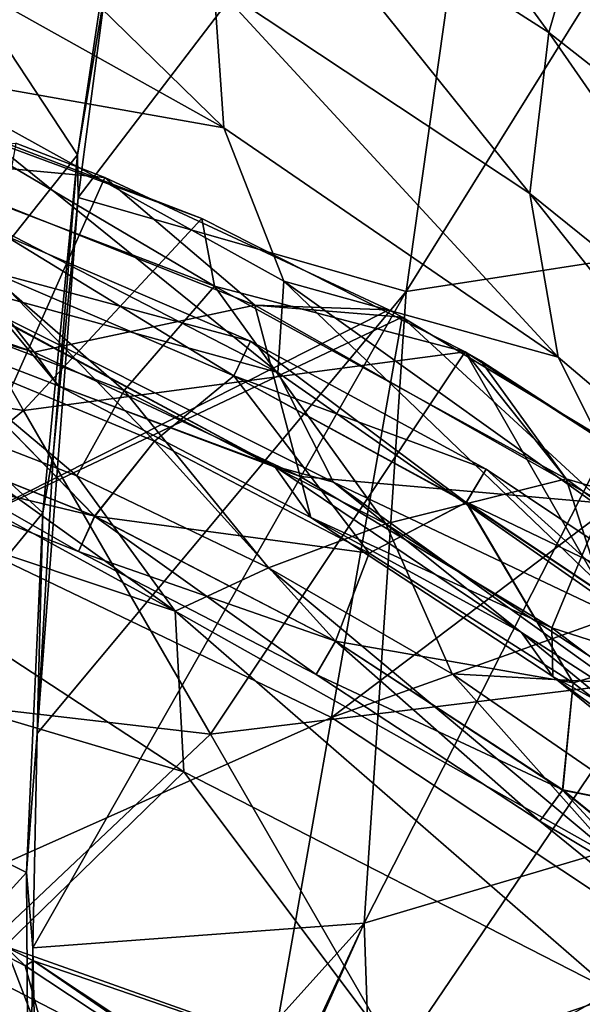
# Model space of a CAD drawing. Extents: x -65 to 803, y -691 to 80.
# Tile 199 of 256: x 683 to 695, y -521 to -499. Entities that reach past the tile are written whole.
import ezdxf

# ---------------------------------------------------------------- set-up
doc = ezdxf.new("R2010")
doc.units = 0
doc.header["$LTSCALE"] = 101.851852
for name, color, linetype in [('17', 7, 'CONTINUOUS'), ('20', 7, 'CONTINUOUS'), ('224', 7, 'CONTINUOUS'), ('227', 7, 'CONTINUOUS'), ('41', 7, 'CONTINUOUS'), ('44', 7, 'CONTINUOUS'), ('45', 7, 'CONTINUOUS'), ('47', 7, 'CONTINUOUS'), ('52', 7, 'CONTINUOUS'), ('61', 7, 'CONTINUOUS'), ('72', 7, 'CONTINUOUS'), ('80', 7, 'CONTINUOUS'), ('82', 7, 'CONTINUOUS'), ('85', 7, 'CONTINUOUS'), ('86', 7, 'CONTINUOUS')]:
    doc.layers.add(name, color=color, linetype=linetype)

msp = doc.modelspace()

# ---------------------------------------------------------------- linework, layer by layer
at = {"layer": '17', "color": 7, "linetype": 'CONTINUOUS'}
for points in [[(685.288, -494.702, -44.7), (684.135, -502.4, -44.7), (681.756, -498.789, -44.7), (685.288, -494.702, -44.7)], [(681.756, -498.789, -44.7), (684.135, -502.4, -44.7), (680.259, -507.279, -44.7), (681.756, -498.789, -44.7)], [(684.135, -502.4, -44.7), (683.383, -510.144, -44.7), (680.259, -507.279, -44.7), (684.135, -502.4, -44.7)], [(680.259, -507.279, -44.7), (683.383, -510.144, -44.7), (678.762, -515.769, -44.7), (680.259, -507.279, -44.7)], [(683.383, -510.144, -44.7), (683.032, -517.918, -44.7), (678.762, -515.769, -44.7), (683.383, -510.144, -44.7)], [(678.762, -515.769, -44.7), (683.032, -517.918, -44.7), (677.265, -524.259, -44.7), (678.762, -515.769, -44.7)], [(683.032, -517.918, -44.7), (683.084, -525.701, -44.7), (677.265, -524.259, -44.7), (683.032, -517.918, -44.7)]]:
    msp.add_3dface(points, dxfattribs=at)
at = {"layer": '20', "color": 7, "linetype": 'CONTINUOUS'}
for points in [[(691.243, -505.355, -36.91), (684.146, -503.325, -40.078), (693.199, -491.468, -37.25), (691.243, -505.355, -36.91)], [(693.199, -491.468, -37.25), (684.146, -503.325, -40.078), (684.763, -498.663, -40.207), (693.199, -491.468, -37.25)], [(699.685, -491.794, -33.023), (691.243, -505.355, -36.91), (693.199, -491.468, -37.25), (699.685, -491.794, -33.023)], [(697.796, -504.346, -32.739), (691.243, -505.355, -36.91), (699.685, -491.794, -33.023), (697.796, -504.346, -32.739)], [(694.329, -499.756, 36.072), (688.856, -492.227, 39.179), (687.733, -495.537, 39.368), (694.329, -499.756, 36.072)], [(695.387, -496.073, 35.482), (688.856, -492.227, 39.179), (694.329, -499.756, 36.072), (695.387, -496.073, 35.482)], [(687.298, -501.819, 40.554), (680.118, -494.812, 41.569), (679.968, -497.719, 41.947), (687.298, -501.819, 40.554)], [(687.081, -498.704, 39.765), (680.118, -494.812, 41.569), (687.298, -501.819, 40.554), (687.081, -498.704, 39.765)], [(693.913, -503.239, 36.935), (687.733, -495.537, 39.368), (687.081, -498.704, 39.765), (693.913, -503.239, 36.935)], [(694.329, -499.756, 36.072), (687.733, -495.537, 39.368), (693.913, -503.239, 36.935), (694.329, -499.756, 36.072)], [(700.369, -504.497, 31.78), (695.387, -496.073, 35.482), (694.329, -499.756, 36.072), (700.369, -504.497, 31.78)], [(687.298, -501.819, 40.554), (679.968, -497.719, 41.947), (680.41, -500.595, 42.873), (687.298, -501.819, 40.554)], [(693.913, -503.239, 36.935), (687.081, -498.704, 39.765), (694.526, -506.774, 38.138), (693.913, -503.239, 36.935)], [(694.526, -506.774, 38.138), (687.081, -498.704, 39.765), (687.298, -501.819, 40.554), (694.526, -506.774, 38.138)], [(700.32, -508.393, 33.228), (694.329, -499.756, 36.072), (693.913, -503.239, 36.935), (700.32, -508.393, 33.228)], [(700.369, -504.497, 31.78), (694.329, -499.756, 36.072), (700.32, -508.393, 33.228), (700.369, -504.497, 31.78)], [(688.465, -507.106, 43.675), (680.41, -500.595, 42.873), (680.146, -502.827, 44.416), (688.465, -507.106, 43.675)], [(688.594, -505.129, 41.714), (687.298, -501.819, 40.554), (680.41, -500.595, 42.873), (688.594, -505.129, 41.714)], [(688.594, -505.129, 41.714), (680.41, -500.595, 42.873), (688.465, -507.106, 43.675), (688.594, -505.129, 41.714)], [(694.526, -506.774, 38.138), (687.298, -501.819, 40.554), (688.594, -505.129, 41.714), (694.526, -506.774, 38.138)], [(688.465, -507.106, 43.675), (680.146, -502.827, 44.416), (680.618, -504.95, 46.397), (688.465, -507.106, 43.675)], [(700.32, -508.393, 33.228), (693.913, -503.239, 36.935), (701.298, -512.512, 34.84), (700.32, -508.393, 33.228)], [(701.298, -512.512, 34.84), (693.913, -503.239, 36.935), (694.526, -506.774, 38.138), (701.298, -512.512, 34.84)], [(684.146, -503.325, -40.078), (691.243, -505.355, -36.91), (683.263, -514.911, -39.244), (684.146, -503.325, -40.078)], [(683.613, -508.813, -39.777), (684.146, -503.325, -40.078), (683.263, -514.911, -39.244), (683.613, -508.813, -39.777)], [(696.867, -517.073, -31.386), (690.333, -519.009, -35.546), (697.796, -504.346, -32.739), (696.867, -517.073, -31.386)], [(697.796, -504.346, -32.739), (690.333, -519.009, -35.546), (691.243, -505.355, -36.91), (697.796, -504.346, -32.739)], [(689.667, -509.478, 45.864), (688.465, -507.106, 43.675), (680.618, -504.95, 46.397), (689.667, -509.478, 45.864)], [(689.667, -509.478, 45.864), (680.618, -504.95, 46.397), (688.393, -509.134, 46.704), (689.667, -509.478, 45.864)], [(688.393, -509.134, 46.704), (680.618, -504.95, 46.397), (682.586, -506.024, 46.684), (688.393, -509.134, 46.704)], [(696.494, -512.713, 42.167), (688.594, -505.129, 41.714), (688.465, -507.106, 43.675), (696.494, -512.713, 42.167)], [(696.559, -510.823, 39.525), (694.526, -506.774, 38.138), (688.594, -505.129, 41.714), (696.559, -510.823, 39.525)], [(696.559, -510.823, 39.525), (688.594, -505.129, 41.714), (696.494, -512.713, 42.167), (696.559, -510.823, 39.525)], [(690.333, -519.009, -35.546), (683.167, -519.545, -38.679), (691.243, -505.355, -36.91), (690.333, -519.009, -35.546)], [(691.243, -505.355, -36.91), (683.167, -519.545, -38.679), (683.263, -514.911, -39.244), (691.243, -505.355, -36.91)], [(701.298, -512.512, 34.84), (694.526, -506.774, 38.138), (696.559, -510.823, 39.525), (701.298, -512.512, 34.84)], [(696.494, -512.713, 42.167), (688.465, -507.106, 43.675), (689.667, -509.478, 45.864), (696.494, -512.713, 42.167)], [(693.732, -512.73, 46.752), (689.667, -509.478, 45.864), (688.393, -509.134, 46.704), (693.732, -512.73, 46.752)], [(698.225, -515.607, 44.748), (696.494, -512.713, 42.167), (689.667, -509.478, 45.864), (698.225, -515.607, 44.748)], [(698.225, -515.607, 44.748), (689.667, -509.478, 45.864), (693.732, -512.73, 46.752), (698.225, -515.607, 44.748)], [(699.02, -517.045, 46.808), (698.225, -515.607, 44.748), (693.732, -512.73, 46.752), (699.02, -517.045, 46.808)], [(696.867, -517.073, -31.386), (690.784, -532.053, -32.72), (690.333, -519.009, -35.546), (696.867, -517.073, -31.386)], [(697.068, -529.64, -28.58), (690.784, -532.053, -32.72), (696.867, -517.073, -31.386), (697.068, -529.64, -28.58)], [(683.167, -519.545, -38.679), (690.333, -519.009, -35.546), (683.314, -526.81, -37.48), (683.167, -519.545, -38.679)], [(683.314, -526.81, -37.48), (690.333, -519.009, -35.546), (683.739, -533.151, -36.07), (683.314, -526.81, -37.48)], [(690.333, -519.009, -35.546), (683.78, -533.599, -35.956), (683.739, -533.151, -36.07), (690.333, -519.009, -35.546)], [(690.784, -532.053, -32.72), (683.78, -533.599, -35.956), (690.333, -519.009, -35.546), (690.784, -532.053, -32.72)]]:
    msp.add_3dface(points, dxfattribs=at)
at = {"layer": '224', "color": 7, "linetype": 'CONTINUOUS'}
for points in [[(687.512, -507.181, 54.718), (682.548, -504.138, 52.702), (682.253, -504.923, 54.718), (687.512, -507.181, 54.718)], [(687.878, -506.427, 52.702), (682.254, -504.92, 50.685), (682.548, -504.138, 52.702), (687.878, -506.427, 52.702)], [(687.878, -506.427, 52.702), (682.548, -504.138, 52.702), (687.512, -507.181, 54.718), (687.878, -506.427, 52.702)], [(680.968, -506.593, 49.85), (682.254, -504.92, 50.685), (685.8, -508.594, 49.85), (680.968, -506.593, 49.85)], [(685.8, -508.594, 55.55), (682.253, -504.923, 54.718), (680.968, -506.593, 55.55), (685.8, -508.594, 55.55)], [(687.512, -507.181, 54.718), (682.253, -504.923, 54.718), (685.8, -508.594, 55.55), (687.512, -507.181, 54.718)], [(682.254, -504.92, 50.685), (687.513, -507.178, 50.685), (685.8, -508.594, 49.85), (682.254, -504.92, 50.685)], [(687.513, -507.178, 50.685), (682.254, -504.92, 50.685), (687.878, -506.427, 52.702), (687.513, -507.178, 50.685)], [(692.54, -509.914, 54.718), (687.878, -506.427, 52.702), (687.512, -507.181, 54.718), (692.54, -509.914, 54.718)], [(692.974, -509.197, 52.702), (687.513, -507.178, 50.685), (687.878, -506.427, 52.702), (692.974, -509.197, 52.702)], [(692.974, -509.197, 52.702), (687.878, -506.427, 52.702), (692.54, -509.914, 54.718), (692.974, -509.197, 52.702)], [(685.8, -508.594, 49.85), (687.513, -507.178, 50.685), (690.439, -511.009, 49.85), (685.8, -508.594, 49.85)], [(690.439, -511.009, 55.55), (687.512, -507.181, 54.718), (685.8, -508.594, 55.55), (690.439, -511.009, 55.55)], [(692.54, -509.914, 54.718), (687.512, -507.181, 54.718), (690.439, -511.009, 55.55), (692.54, -509.914, 54.718)], [(687.513, -507.178, 50.685), (692.542, -509.911, 50.685), (690.439, -511.009, 49.85), (687.513, -507.178, 50.685)], [(692.542, -509.911, 50.685), (687.513, -507.178, 50.685), (692.974, -509.197, 52.702), (692.542, -509.911, 50.685)], [(697.295, -513.1, 54.718), (692.974, -509.197, 52.702), (692.54, -509.914, 54.718), (697.295, -513.1, 54.718)], [(697.793, -512.426, 52.702), (692.542, -509.911, 50.685), (692.974, -509.197, 52.702), (697.793, -512.426, 52.702)], [(697.793, -512.426, 52.702), (692.974, -509.197, 52.702), (697.295, -513.1, 54.718), (697.793, -512.426, 52.702)], [(690.439, -511.009, 49.85), (692.542, -509.911, 50.685), (694.85, -513.819, 49.85), (690.439, -511.009, 49.85)], [(694.85, -513.819, 55.55), (692.54, -509.914, 54.718), (690.439, -511.009, 55.55), (694.85, -513.819, 55.55)], [(697.295, -513.1, 54.718), (692.54, -509.914, 54.718), (694.85, -513.819, 55.55), (697.295, -513.1, 54.718)], [(692.542, -509.911, 50.685), (697.297, -513.097, 50.685), (694.85, -513.819, 49.85), (692.542, -509.911, 50.685)], [(697.297, -513.097, 50.685), (692.542, -509.911, 50.685), (697.793, -512.426, 52.702), (697.297, -513.097, 50.685)], [(694.85, -513.819, 49.85), (697.297, -513.097, 50.685), (698.999, -517.003, 49.85), (694.85, -513.819, 49.85)], [(698.999, -517.003, 55.55), (697.295, -513.1, 54.718), (694.85, -513.819, 55.55), (698.999, -517.003, 55.55)]]:
    msp.add_3dface(points, dxfattribs=at)
at = {"layer": '227', "color": 7, "linetype": 'CONTINUOUS'}
for points in [[(684.504, -510.216, 54.715), (680.968, -506.593, 55.55), (679.048, -508.054, 54.715), (684.504, -510.216, 54.715)], [(680.968, -506.593, 49.85), (684.505, -510.213, 50.682), (679.049, -508.051, 50.682), (680.968, -506.593, 49.85)], [(680.968, -506.593, 49.85), (685.8, -508.594, 49.85), (684.505, -510.213, 50.682), (680.968, -506.593, 49.85)], [(685.8, -508.594, 55.55), (680.968, -506.593, 55.55), (684.504, -510.216, 54.715), (685.8, -508.594, 55.55)], [(684.505, -510.213, 50.682), (678.78, -508.845, 52.698), (679.049, -508.051, 50.682), (684.505, -510.213, 50.682)], [(684.158, -510.975, 52.698), (679.048, -508.054, 54.715), (678.78, -508.845, 52.698), (684.158, -510.975, 52.698)], [(684.504, -510.216, 54.715), (679.048, -508.054, 54.715), (684.158, -510.975, 52.698), (684.504, -510.216, 54.715)], [(689.714, -512.918, 54.715), (685.8, -508.594, 55.55), (684.504, -510.216, 54.715), (689.714, -512.918, 54.715)], [(685.8, -508.594, 49.85), (690.439, -511.009, 49.85), (684.505, -510.213, 50.682), (685.8, -508.594, 49.85)], [(690.439, -511.009, 55.55), (685.8, -508.594, 55.55), (689.714, -512.918, 54.715), (690.439, -511.009, 55.55)], [(684.158, -510.975, 52.698), (678.78, -508.845, 52.698), (684.505, -510.213, 50.682), (684.158, -510.975, 52.698)], [(689.715, -512.916, 50.682), (684.158, -510.975, 52.698), (684.505, -510.213, 50.682), (689.715, -512.916, 50.682)], [(689.292, -513.639, 52.698), (684.504, -510.216, 54.715), (684.158, -510.975, 52.698), (689.292, -513.639, 52.698)], [(689.714, -512.918, 54.715), (684.504, -510.216, 54.715), (689.292, -513.639, 52.698), (689.714, -512.918, 54.715)], [(690.439, -511.009, 49.85), (689.715, -512.916, 50.682), (684.505, -510.213, 50.682), (690.439, -511.009, 49.85)], [(689.292, -513.639, 52.698), (684.158, -510.975, 52.698), (689.715, -512.916, 50.682), (689.292, -513.639, 52.698)], [(694.85, -513.819, 55.55), (690.439, -511.009, 55.55), (689.714, -512.918, 54.715), (694.85, -513.819, 55.55)], [(690.439, -511.009, 49.85), (694.85, -513.819, 49.85), (689.715, -512.916, 50.682), (690.439, -511.009, 49.85)], [(694.625, -516.131, 50.682), (689.292, -513.639, 52.698), (689.715, -512.916, 50.682), (694.625, -516.131, 50.682)], [(694.131, -516.808, 52.698), (689.714, -512.918, 54.715), (689.292, -513.639, 52.698), (694.131, -516.808, 52.698)], [(694.623, -516.134, 54.715), (694.85, -513.819, 55.55), (689.714, -512.918, 54.715), (694.623, -516.134, 54.715)], [(694.623, -516.134, 54.715), (689.714, -512.918, 54.715), (694.131, -516.808, 52.698), (694.623, -516.134, 54.715)], [(694.85, -513.819, 49.85), (694.625, -516.131, 50.682), (689.715, -512.916, 50.682), (694.85, -513.819, 49.85)], [(694.131, -516.808, 52.698), (689.292, -513.639, 52.698), (694.625, -516.131, 50.682), (694.131, -516.808, 52.698)], [(698.999, -517.003, 55.55), (694.85, -513.819, 55.55), (694.623, -516.134, 54.715), (698.999, -517.003, 55.55)], [(694.85, -513.819, 49.85), (698.999, -517.003, 49.85), (694.625, -516.131, 50.682), (694.85, -513.819, 49.85)], [(699.184, -519.827, 50.682), (694.131, -516.808, 52.698), (694.625, -516.131, 50.682), (699.184, -519.827, 50.682)], [(698.624, -520.451, 52.698), (694.623, -516.134, 54.715), (694.131, -516.808, 52.698), (698.624, -520.451, 52.698)], [(699.182, -519.83, 54.715), (698.999, -517.003, 55.55), (694.623, -516.134, 54.715), (699.182, -519.83, 54.715)], [(699.182, -519.83, 54.715), (694.623, -516.134, 54.715), (698.624, -520.451, 52.698), (699.182, -519.83, 54.715)], [(698.999, -517.003, 49.85), (699.184, -519.827, 50.682), (694.625, -516.131, 50.682), (698.999, -517.003, 49.85)], [(698.624, -520.451, 52.698), (694.131, -516.808, 52.698), (699.184, -519.827, 50.682), (698.624, -520.451, 52.698)]]:
    msp.add_3dface(points, dxfattribs=at)
at = {"layer": '41', "color": 7, "linetype": 'CONTINUOUS'}
for points in [[(683.194, -506.67, 48.011), (677.62, -505.043, 47.996), (677.189, -504.602, 48.011), (683.194, -506.67, 48.011)], [(683.72, -507.391, 47.987), (677.62, -505.043, 47.996), (683.194, -506.67, 48.011), (683.72, -507.391, 47.987)], [(688.95, -509.354, 48.011), (683.72, -507.391, 47.987), (683.194, -506.67, 48.011), (688.95, -509.354, 48.011)], [(689.18, -510.239, 47.976), (683.72, -507.391, 47.987), (688.95, -509.354, 48.011), (689.18, -510.239, 47.976)], [(694.393, -512.625, 48.011), (689.18, -510.239, 47.976), (688.95, -509.354, 48.011), (694.393, -512.625, 48.011)], [(694.41, -513.68, 47.966), (689.18, -510.239, 47.976), (694.393, -512.625, 48.011), (694.41, -513.68, 47.966)], [(699.466, -516.447, 48.011), (694.41, -513.68, 47.966), (694.393, -512.625, 48.011), (699.466, -516.447, 48.011)], [(699.561, -517.858, 47.958), (694.41, -513.68, 47.966), (699.466, -516.447, 48.011), (699.561, -517.858, 47.958)]]:
    msp.add_3dface(points, dxfattribs=at)
at = {"layer": '44', "color": 7, "linetype": 'CONTINUOUS'}
for points in [[(684.725, -502.888, 52.2), (679.914, -502.442, 49.307), (682.802, -502.146, 52.2), (684.725, -502.888, 52.2)], [(683.194, -506.67, 48.011), (677.189, -504.602, 48.011), (679.914, -502.442, 49.307), (683.194, -506.67, 48.011)], [(683.194, -506.67, 48.011), (679.914, -502.442, 49.307), (687.969, -505.654, 49.307), (683.194, -506.67, 48.011)], [(687.969, -505.654, 49.307), (679.914, -502.442, 49.307), (684.725, -502.888, 52.2), (687.969, -505.654, 49.307)], [(690.866, -505.752, 52.2), (687.969, -505.654, 49.307), (684.725, -502.888, 52.2), (690.866, -505.752, 52.2)], [(688.95, -509.354, 48.011), (683.194, -506.67, 48.011), (687.969, -505.654, 49.307), (688.95, -509.354, 48.011)], [(688.95, -509.354, 48.011), (687.969, -505.654, 49.307), (695.512, -509.933, 49.307), (688.95, -509.354, 48.011)], [(695.512, -509.933, 49.307), (687.969, -505.654, 49.307), (691.156, -505.907, 52.2), (695.512, -509.933, 49.307)], [(691.156, -505.907, 52.2), (687.969, -505.654, 49.307), (690.866, -505.752, 52.2), (691.156, -505.907, 52.2)], [(696.675, -509.243, 52.2), (695.512, -509.933, 49.307), (691.156, -505.907, 52.2), (696.675, -509.243, 52.2)], [(694.393, -512.625, 48.011), (688.95, -509.354, 48.011), (695.512, -509.933, 49.307), (694.393, -512.625, 48.011)], [(694.393, -512.625, 48.011), (695.512, -509.933, 49.307), (702.401, -515.199, 49.307), (694.393, -512.625, 48.011)], [(699.466, -516.447, 48.011), (694.393, -512.625, 48.011), (702.401, -515.199, 49.307), (699.466, -516.447, 48.011)]]:
    msp.add_3dface(points, dxfattribs=at)
at = {"layer": '45', "color": 7, "linetype": 'CONTINUOUS'}
for points in [[(684.725, -502.888, 52.2), (682.802, -502.146, 52.2), (681.301, -510.576, 52.2), (684.725, -502.888, 52.2)], [(690.866, -505.752, 52.2), (684.725, -502.888, 52.2), (681.301, -510.576, 52.2), (690.866, -505.752, 52.2)], [(691.156, -505.907, 52.2), (690.866, -505.752, 52.2), (681.301, -510.576, 52.2), (691.156, -505.907, 52.2)], [(691.156, -505.907, 52.2), (681.301, -510.576, 52.2), (689.624, -514.569, 52.2), (691.156, -505.907, 52.2)], [(696.675, -509.243, 52.2), (691.156, -505.907, 52.2), (689.624, -514.569, 52.2), (696.675, -509.243, 52.2)], [(699.3, -511.11, 52.2), (696.675, -509.243, 52.2), (689.624, -514.569, 52.2), (699.3, -511.11, 52.2)], [(681.301, -510.576, 52.2), (679.828, -518.935, 52.2), (689.624, -514.569, 52.2), (681.301, -510.576, 52.2)], [(699.3, -511.11, 52.2), (689.624, -514.569, 52.2), (697.706, -519.922, 52.2), (699.3, -511.11, 52.2)], [(689.624, -514.569, 52.2), (679.828, -518.935, 52.2), (688.099, -523.217, 52.2), (689.624, -514.569, 52.2)], [(689.624, -514.569, 52.2), (688.099, -523.217, 52.2), (697.706, -519.922, 52.2), (689.624, -514.569, 52.2)], [(679.828, -518.935, 52.2), (678.354, -527.295, 52.2), (688.099, -523.217, 52.2), (679.828, -518.935, 52.2)], [(697.706, -519.922, 52.2), (688.099, -523.217, 52.2), (696.165, -528.664, 52.2), (697.706, -519.922, 52.2)]]:
    msp.add_3dface(points, dxfattribs=at)
at = {"layer": '47', "color": 7, "linetype": 'CONTINUOUS'}
for points in [[(682.586, -506.024, 46.684), (677.62, -505.043, 47.996), (683.72, -507.391, 47.987), (682.586, -506.024, 46.684)], [(688.393, -509.134, 46.704), (682.586, -506.024, 46.684), (683.72, -507.391, 47.987), (688.393, -509.134, 46.704)], [(688.393, -509.134, 46.704), (683.72, -507.391, 47.987), (689.18, -510.239, 47.976), (688.393, -509.134, 46.704)], [(693.732, -512.73, 46.752), (688.393, -509.134, 46.704), (689.18, -510.239, 47.976), (693.732, -512.73, 46.752)], [(693.732, -512.73, 46.752), (689.18, -510.239, 47.976), (694.41, -513.68, 47.966), (693.732, -512.73, 46.752)], [(699.02, -517.045, 46.808), (693.732, -512.73, 46.752), (694.41, -513.68, 47.966), (699.02, -517.045, 46.808)], [(699.02, -517.045, 46.808), (694.41, -513.68, 47.966), (699.561, -517.858, 47.958), (699.02, -517.045, 46.808)]]:
    msp.add_3dface(points, dxfattribs=at)
at = {"layer": '52', "color": 7, "linetype": 'CONTINUOUS'}
for points in [[(684.135, -502.4, -44.7), (685.288, -494.702, -44.7), (684.763, -498.663, -40.207), (684.135, -502.4, -44.7)], [(684.146, -503.325, -40.078), (684.135, -502.4, -44.7), (684.763, -498.663, -40.207), (684.146, -503.325, -40.078)], [(683.383, -510.144, -44.7), (684.135, -502.4, -44.7), (683.613, -508.813, -39.777), (683.383, -510.144, -44.7)], [(684.135, -502.4, -44.7), (684.146, -503.325, -40.078), (683.613, -508.813, -39.777), (684.135, -502.4, -44.7)], [(683.383, -510.144, -44.7), (683.613, -508.813, -39.777), (683.263, -514.911, -39.244), (683.383, -510.144, -44.7)], [(683.032, -517.918, -44.7), (683.383, -510.144, -44.7), (683.263, -514.911, -39.244), (683.032, -517.918, -44.7)], [(683.167, -519.545, -38.679), (683.032, -517.918, -44.7), (683.263, -514.911, -39.244), (683.167, -519.545, -38.679)], [(683.084, -525.701, -44.7), (683.032, -517.918, -44.7), (683.167, -519.545, -38.679), (683.084, -525.701, -44.7)], [(683.084, -525.701, -44.7), (683.167, -519.545, -38.679), (683.314, -526.81, -37.48), (683.084, -525.701, -44.7)]]:
    msp.add_3dface(points, dxfattribs=at)
at = {"layer": '61', "color": 7, "linetype": 'CONTINUOUS'}
for points in [[(675.773, -508.765, 70.092), (686.246, -512.265, 69.123), (675.477, -506.381, 57.502), (675.773, -508.765, 70.092)], [(675.477, -506.381, 57.502), (686.246, -512.265, 69.123), (679.849, -507.692, 57.501), (675.477, -506.381, 57.502)], [(679.849, -507.692, 57.501), (686.246, -512.265, 69.123), (684.122, -509.343, 57.499), (679.849, -507.692, 57.501)], [(676.356, -512.747, 83.15), (686.432, -515.74, 81.429), (675.773, -508.765, 70.092), (676.356, -512.747, 83.15)], [(675.773, -508.765, 70.092), (686.432, -515.74, 81.429), (686.246, -512.265, 69.123), (675.773, -508.765, 70.092)], [(684.122, -509.343, 57.499), (686.246, -512.265, 69.123), (688.265, -511.327, 57.497), (684.122, -509.343, 57.499)], [(686.246, -512.265, 69.123), (695.818, -517.643, 67.886), (688.265, -511.327, 57.497), (686.246, -512.265, 69.123)], [(688.265, -511.327, 57.497), (695.818, -517.643, 67.886), (692.239, -513.625, 57.495), (688.265, -511.327, 57.497)], [(686.432, -515.74, 81.429), (695.698, -520.485, 79.32), (686.246, -512.265, 69.123), (686.432, -515.74, 81.429)], [(686.246, -512.265, 69.123), (695.698, -520.485, 79.32), (695.818, -517.643, 67.886), (686.246, -512.265, 69.123)], [(676.356, -512.747, 83.15), (682.565, -519.507, 94.323), (686.432, -515.74, 81.429), (676.356, -512.747, 83.15)], [(692.239, -513.625, 57.495), (695.818, -517.643, 67.886), (696.015, -516.22, 57.492), (692.239, -513.625, 57.495)], [(682.565, -519.507, 94.323), (691.692, -522.756, 91.69), (686.432, -515.74, 81.429), (682.565, -519.507, 94.323)], [(686.432, -515.74, 81.429), (691.692, -522.756, 91.69), (695.698, -520.485, 79.32), (686.432, -515.74, 81.429)], [(676.087, -518.761, 96.803), (673.375, -517.893, 96.302), (684.871, -526.931, 104.901), (676.087, -518.761, 96.803)], [(684.871, -526.931, 104.901), (673.375, -517.893, 96.302), (676.564, -525.735, 107.415), (684.871, -526.931, 104.901)], [(682.24, -521.447, 98.132), (676.087, -518.761, 96.803), (684.871, -526.931, 104.901), (682.24, -521.447, 98.132)], [(682.565, -519.507, 94.323), (683.179, -519.826, 94.47), (691.692, -522.756, 91.69), (682.565, -519.507, 94.323)], [(683.179, -519.826, 94.47), (691.344, -525.245, 96.789), (691.692, -522.756, 91.69), (683.179, -519.826, 94.47)], [(691.692, -522.756, 91.69), (700.074, -527.625, 88.614), (695.698, -520.485, 79.32), (691.692, -522.756, 91.69)]]:
    msp.add_3dface(points, dxfattribs=at)
at = {"layer": '72', "color": 7, "linetype": 'CONTINUOUS'}
for points in [[(683.179, -519.826, 94.47), (682.565, -519.507, 94.323), (683.002, -519.935, 94.358), (683.179, -519.826, 94.47)], [(683.002, -519.935, 94.358), (682.565, -519.507, 94.323), (682.672, -519.763, 94.278), (683.002, -519.935, 94.358)], [(691.184, -525.345, 96.68), (683.179, -519.826, 94.47), (683.002, -519.935, 94.358), (691.184, -525.345, 96.68)], [(691.344, -525.245, 96.789), (683.179, -519.826, 94.47), (691.184, -525.345, 96.68), (691.344, -525.245, 96.789)]]:
    msp.add_3dface(points, dxfattribs=at)
at = {"layer": '80', "color": 7, "linetype": 'CONTINUOUS'}
for points in [[(682.279, -521.665, 98.063), (683.692, -522.443, 98.416), (682.672, -519.763, 94.278), (682.279, -521.665, 98.063)], [(683.692, -522.443, 98.416), (683.002, -519.935, 94.358), (682.672, -519.763, 94.278), (683.692, -522.443, 98.416)], [(683.692, -522.443, 98.416), (691.184, -525.345, 96.68), (683.002, -519.935, 94.358), (683.692, -522.443, 98.416)]]:
    msp.add_3dface(points, dxfattribs=at)
at = {"layer": '82', "color": 7, "linetype": 'CONTINUOUS'}
for points in [[(679.849, -507.692, 57.501), (684.122, -509.343, 57.499), (679.214, -505.222, 57.389), (679.849, -507.692, 57.501)], [(679.214, -505.222, 57.389), (684.122, -509.343, 57.499), (685.143, -507.498, 57.389), (679.214, -505.222, 57.389)], [(684.122, -509.343, 57.499), (688.265, -511.327, 57.497), (685.143, -507.498, 57.389), (684.122, -509.343, 57.499)], [(685.143, -507.498, 57.389), (688.265, -511.327, 57.497), (690.802, -510.381, 57.389), (685.143, -507.498, 57.389)], [(688.265, -511.327, 57.497), (692.239, -513.625, 57.495), (690.802, -510.381, 57.389), (688.265, -511.327, 57.497)], [(690.802, -510.381, 57.389), (692.239, -513.625, 57.495), (696.128, -513.84, 57.389), (690.802, -510.381, 57.389)], [(692.239, -513.625, 57.495), (696.015, -516.22, 57.492), (696.128, -513.84, 57.389), (692.239, -513.625, 57.495)]]:
    msp.add_3dface(points, dxfattribs=at)
at = {"layer": '85', "color": 7, "linetype": 'CONTINUOUS'}
for points in [[(678.994, -502.154, 56.093), (687.097, -505.243, 56.093), (680.498, -501.348, 53.2), (678.994, -502.154, 56.093)], [(680.498, -501.348, 53.2), (687.097, -505.243, 56.093), (686.822, -503.779, 53.2), (680.498, -501.348, 53.2)], [(679.214, -505.222, 57.389), (685.143, -507.498, 57.389), (678.994, -502.154, 56.093), (679.214, -505.222, 57.389)], [(685.143, -507.498, 57.389), (687.097, -505.243, 56.093), (678.994, -502.154, 56.093), (685.143, -507.498, 57.389)], [(686.822, -503.779, 53.2), (687.097, -505.243, 56.093), (692.517, -506.661, 53.2), (686.822, -503.779, 53.2)], [(685.143, -507.498, 57.389), (690.802, -510.381, 57.389), (687.097, -505.243, 56.093), (685.143, -507.498, 57.389)], [(690.802, -510.381, 57.389), (694.703, -509.407, 56.093), (687.097, -505.243, 56.093), (690.802, -510.381, 57.389)], [(687.097, -505.243, 56.093), (694.703, -509.407, 56.093), (692.517, -506.661, 53.2), (687.097, -505.243, 56.093)], [(692.517, -506.661, 53.2), (694.703, -509.407, 56.093), (692.857, -506.856, 53.2), (692.517, -506.661, 53.2)], [(692.857, -506.856, 53.2), (694.703, -509.407, 56.093), (698.538, -510.547, 53.2), (692.857, -506.856, 53.2)], [(690.802, -510.381, 57.389), (696.128, -513.84, 57.389), (694.703, -509.407, 56.093), (690.802, -510.381, 57.389)], [(696.128, -513.84, 57.389), (701.672, -514.568, 56.093), (694.703, -509.407, 56.093), (696.128, -513.84, 57.389)], [(694.703, -509.407, 56.093), (701.672, -514.568, 56.093), (698.538, -510.547, 53.2), (694.703, -509.407, 56.093)]]:
    msp.add_3dface(points, dxfattribs=at)
at = {"layer": '86', "color": 7, "linetype": 'CONTINUOUS'}
for points in [[(671.64, -506.09, 53.2), (678.941, -500.864, 53.2), (682.965, -507.927, 53.2), (671.64, -506.09, 53.2)], [(678.941, -500.864, 53.2), (680.498, -501.348, 53.2), (686.822, -503.779, 53.2), (678.941, -500.864, 53.2)], [(678.941, -500.864, 53.2), (686.822, -503.779, 53.2), (682.965, -507.927, 53.2), (678.941, -500.864, 53.2)], [(686.822, -503.779, 53.2), (692.517, -506.661, 53.2), (682.965, -507.927, 53.2), (686.822, -503.779, 53.2)], [(676.003, -513.647, 53.2), (671.64, -506.09, 53.2), (682.965, -507.927, 53.2), (676.003, -513.647, 53.2)], [(692.517, -506.661, 53.2), (687.008, -514.929, 53.2), (682.965, -507.927, 53.2), (692.517, -506.661, 53.2)], [(687.008, -514.929, 53.2), (692.517, -506.661, 53.2), (696.595, -513.756, 53.2), (687.008, -514.929, 53.2)], [(692.517, -506.661, 53.2), (692.857, -506.856, 53.2), (698.538, -510.547, 53.2), (692.517, -506.661, 53.2)], [(692.517, -506.661, 53.2), (698.538, -510.547, 53.2), (696.595, -513.756, 53.2), (692.517, -506.661, 53.2)], [(687.008, -514.929, 53.2), (676.003, -513.647, 53.2), (682.965, -507.927, 53.2), (687.008, -514.929, 53.2)], [(680.367, -521.205, 53.2), (676.003, -513.647, 53.2), (687.008, -514.929, 53.2), (680.367, -521.205, 53.2)], [(691.05, -521.93, 53.2), (687.008, -514.929, 53.2), (696.595, -513.756, 53.2), (691.05, -521.93, 53.2)], [(700.681, -520.834, 53.2), (691.05, -521.93, 53.2), (696.595, -513.756, 53.2), (700.681, -520.834, 53.2)], [(691.05, -521.93, 53.2), (680.367, -521.205, 53.2), (687.008, -514.929, 53.2), (691.05, -521.93, 53.2)]]:
    msp.add_3dface(points, dxfattribs=at)

doc.saveas('drawing.dxf')
